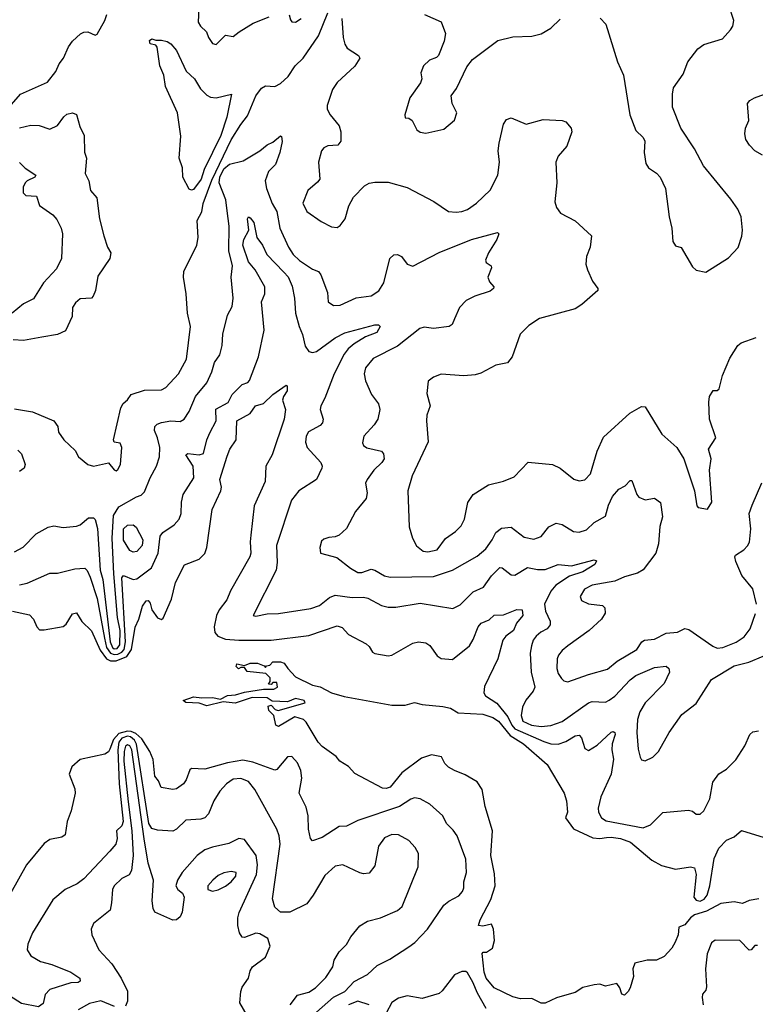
# Model space of a CAD drawing. Extents: x 2133489 to 2292442, y 756223 to 916462.
# Tile 104 of 256: x 2157085 to 2160978, y 846587 to 851799. Entities that reach past the tile are written whole.
import ezdxf

# ---------------------------------------------------------------- set-up
doc = ezdxf.new("R2010")
doc.units = 0

msp = doc.modelspace()

# ---------------------------------------------------------------- linework, layer by layer
at = {"layer": '0CON20XD'}
for points in [[(2158035, 851900), (2158030, 851785), (2158042, 851765), (2158073.8, 851735), (2158083.8, 851705), (2158105, 851672.5), (2158125, 851666.7), (2158173.9, 851716.1), (2158215, 851710), (2158246.7, 851735), (2158320.3, 851779.7), (2158405, 851814.4)], [(2160155.8, 851805.8), (2160186.7, 851775), (2160249.2, 851575), (2160280.8, 851505), (2160313.3, 851295), (2160345, 851212.5), (2160383.3, 851175), (2160393.8, 851155), (2160388.8, 851095), (2160398.3, 851038.3), (2160412.5, 851015), (2160455, 850986.7), (2160473.3, 850965), (2160502, 850905), (2160522.5, 850755), (2160536.7, 850695), (2160541.2, 850625), (2160555, 850602.5), (2160585, 850592.5), (2160645, 850491.2), (2160665, 850472.5), (2160715, 850462.5), (2160835, 850537.5), (2160887, 850593), (2160906.4, 850653.6), (2160910, 850685), (2160902, 850755), (2160885, 850795.8), (2160848.7, 850848.7), (2160703.3, 851025), (2160656, 851115), (2160584, 851225), (2160539.4, 851335), (2160539.2, 851405), (2160545, 851437.5), (2160595, 851510), (2160620, 851575), (2160673.8, 851645), (2160705, 851667.5), (2160803.2, 851696.8), (2160845.5, 851744.5), (2160858, 851765), (2160863.6, 851793.6), (2160838, 851875)], [(2157029.1, 851335), (2157088.9, 851405), (2157231.5, 851468.5), (2157276.5, 851525), (2157293.3, 851565), (2157316.2, 851595), (2157344.2, 851655.8), (2157365, 851684.3), (2157406.6, 851723.4), (2157425, 851732.9), (2157445, 851734.2), (2157485, 851717.5), (2157495, 851721.2), (2157535, 851793.8), (2157545.5, 851825.5)], [(2157058.3, 849738.3), (2157153.4, 849723.4), (2157265, 849676), (2157286.7, 849645), (2157290, 849615), (2157319.2, 849575), (2157379.1, 849519.1), (2157396.7, 849485), (2157445, 849444.2), (2157475, 849435.8), (2157555, 849452.5), (2157585, 849416.7), (2157595, 849411.2), (2157605, 849417.5), (2157618.8, 849445), (2157625.6, 849535), (2157616.6, 849556.6), (2157585, 849562.5), (2157581.2, 849575), (2157621.1, 849745), (2157632.8, 849767.2), (2157655, 849786.2), (2157674.5, 849815.5), (2157745, 849838.2), (2157835, 849840), (2157858.3, 849851.7), (2157925.5, 849925), (2157968.1, 850001.9), (2157988.2, 850175), (2157973.6, 850245), (2157966.9, 850346.9), (2157951.5, 850435), (2157954.4, 850465), (2158023.3, 850605), (2158028.9, 850645), (2158024.7, 850735), (2158049.2, 850780.8), (2158055.7, 850825), (2158101.3, 850948.7), (2158205, 851162), (2158255, 851244.6), (2158290.1, 851289.9), (2158334.7, 851395), (2158365, 851436), (2158385, 851448.8), (2158435, 851445.8), (2158465, 851460), (2158505, 851498.1), (2158542.7, 851555), (2158584.5, 851595), (2158666, 851714), (2158715.8, 851834.2)], [(2158511.8, 851825), (2158517.6, 851797.6), (2158525, 851787.5), (2158545, 851785.7), (2158574.6, 851805.4)], [(2158790, 851805), (2158796.2, 851705), (2158805, 851668.8), (2158818, 851648), (2158878.3, 851608.3), (2158885.8, 851595), (2158857.8, 851552.2), (2158764.6, 851465.4), (2158740.2, 851429.8), (2158711.4, 851345), (2158712, 851325), (2158728.8, 851295)], [(2159226.6, 851826.6), (2159315, 851786.7), (2159338.8, 851725), (2159331.2, 851685), (2159300.5, 851609.5), (2159291.2, 851598.8), (2159253.3, 851585), (2159221.2, 851555), (2159207.5, 851517.5), (2159213.3, 851485), (2159206.7, 851465), (2159148.8, 851385), (2159123.3, 851295), (2159125, 851280), (2159145, 851276.7), (2159161.2, 851265), (2159186.7, 851215), (2159205, 851203.8), (2159235, 851198.8), (2159330.3, 851219.7), (2159385, 851266.2), (2159398.6, 851305), (2159372.9, 851355), (2159368.6, 851395), (2159396, 851435), (2159450.3, 851549.7), (2159481.7, 851588.3), (2159615, 851688), (2159695, 851708), (2159795, 851711.2), (2159845, 851723.8), (2159895.6, 851754.4), (2159945, 851801.2)], [(2157995, 850896.5), (2157982, 850902), (2157949.1, 850965), (2157947.5, 851015), (2157929.1, 851065), (2157937.6, 851182.4), (2157919.3, 851305), (2157856.9, 851445), (2157847.6, 851505), (2157825.9, 851555), (2157812.9, 851652.9), (2157805, 851663.8), (2157775, 851670.8), (2157772, 851688), (2157785, 851697.1), (2157805, 851690), (2157835, 851690), (2157865, 851683.3), (2157885, 851671.5), (2157914.6, 851635), (2157965.3, 851525.3), (2158009.6, 851485), (2158042.3, 851432.3), (2158075, 851398.9), (2158095, 851388.1), (2158125, 851385.6), (2158206.2, 851405), (2158181.9, 851281.9), (2158149.1, 851185), (2158061.6, 851005), (2158045, 850955.3), (2158005, 850900.4), (2157995, 850896.5)], [(2161015, 851081.9), (2160975, 851104.3), (2160947.5, 851135), (2160928, 851165), (2160922, 851195), (2160926.2, 851225), (2160942.5, 851265), (2160936.7, 851355), (2160948.3, 851371.7), (2160972.5, 851385), (2161065, 851418)], [(2157085, 851226.4), (2157145, 851240.5), (2157188.7, 851238.7), (2157245, 851220), (2157285, 851238.6), (2157318.9, 851285), (2157335, 851297.8), (2157365, 851305.6), (2157385, 851297.5), (2157403.6, 851233.6), (2157425.6, 851185), (2157428, 851098), (2157438, 851065), (2157432, 850985), (2157450.8, 850945), (2157460, 850895), (2157493.8, 850855), (2157508.1, 850745), (2157530, 850655), (2157549.2, 850595), (2157568.1, 850565), (2157561.9, 850535), (2157498.3, 850441.7), (2157486, 850365), (2157474.2, 850335.8), (2157465, 850324), (2157405, 850320.8), (2157380.9, 850299.1), (2157364.2, 850275), (2157362.3, 850227.7), (2157327.4, 850152.6), (2157285, 850131.9), (2157202.2, 850117.8), (2157105, 850100.8), (2157050, 850105)], [(2158728.8, 851295), (2158776.2, 851236.2), (2158784.5, 851205), (2158784.4, 851155), (2158768.8, 851135), (2158715, 851131.1), (2158695, 851120.8), (2158682.5, 851105), (2158667.1, 851045), (2158672.5, 850955), (2158661.7, 850938.3), (2158609.2, 850895), (2158583.2, 850826.8), (2158603.9, 850783.9), (2158681.1, 850731.1), (2158735, 850701.5), (2158765, 850699.4), (2158781.4, 850708.6), (2158807.9, 850745), (2158826.5, 850813.5), (2158850.6, 850859.4), (2158909.9, 850920.1), (2158935, 850933.5), (2158965, 850939.1), (2159035, 850939.2), (2159135, 850910), (2159276.2, 850836.2), (2159355, 850784), (2159395, 850780), (2159425, 850784.2), (2159455, 850794.3), (2159502.2, 850827.8), (2159575, 850896), (2159615.6, 850975), (2159623.1, 851045), (2159617.8, 851105), (2159621.9, 851145), (2159646, 851245), (2159660.5, 851269.5), (2159685, 851278.8), (2159765, 851246.2), (2159855, 851269.5), (2159955, 851264.3), (2159975, 851258), (2160004, 851225), (2160007.5, 851205), (2159980.3, 851129.7), (2159934.5, 851075.5), (2159921.4, 851045), (2159927.1, 850935), (2159917.5, 850835), (2159925.8, 850805), (2159946.2, 850775), (2160025, 850734), (2160110, 850655), (2160103.8, 850595), (2160083.8, 850545), (2160081.2, 850505), (2160088.8, 850475), (2160116.2, 850415), (2160143.8, 850375), (2160143.8, 850365), (2160058.9, 850291.1), (2160025, 850268.1), (2159835, 850217.5), (2159779.2, 850180.8), (2159734, 850135), (2159691.2, 850015), (2159667, 849983), (2159605, 849970), (2159525, 849927.5), (2159495, 849918.6), (2159435.7, 849914.3), (2159315, 849922), (2159275, 849905.8), (2159246, 849885), (2159240.3, 849820.3), (2159256.9, 849755), (2159240, 849705), (2159237.1, 849675), (2159245.7, 849565), (2159161.5, 849385), (2159138.2, 849305), (2159146, 849115), (2159163.8, 849055), (2159185, 849013.8), (2159220, 848985), (2159245, 848982.2), (2159295, 848993.1), (2159337.7, 849052.3), (2159390.5, 849089.5), (2159420.8, 849119.2), (2159438.2, 849155), (2159456.3, 849243.7), (2159484.3, 849285), (2159565, 849336.4), (2159645, 849355.5), (2159701.1, 849378.9), (2159775, 849456.7), (2159905, 849444.2), (2159944.4, 849424.4), (2160017.3, 849367.3), (2160045, 849358), (2160075, 849364), (2160105.6, 849394.4), (2160140, 849515), (2160175, 849588.8), (2160314.4, 849715.6), (2160375, 849750.8), (2160395, 849750), (2160483.1, 849605), (2160562, 849535), (2160598.6, 849475), (2160656, 849305), (2160667.5, 849225), (2160675, 849217.5), (2160725, 849207.5), (2160748, 849245), (2160735.6, 849415), (2160744.3, 849475), (2160729.2, 849525), (2160768, 849585), (2160734.3, 849685), (2160731.4, 849775), (2160736, 849805), (2160754.2, 849835.8), (2160775, 849836.7), (2160785.9, 849844.1), (2160803.1, 849915), (2160842.1, 850007.9), (2160885, 850073.8), (2160902.1, 850087.9), (2160982.7, 850117.3)], [(2157057.6, 848982.4), (2157103.7, 849006.3), (2157172, 849078), (2157235, 849112.9), (2157265, 849120), (2157315, 849110), (2157385, 849117.1), (2157405, 849125.7), (2157448.8, 849161.2), (2157475, 849161.2), (2157483.8, 849153.8), (2157497.4, 849105), (2157511.8, 848885), (2157524.9, 848835), (2157564.5, 848505), (2157576.2, 848475), (2157585, 848468.6), (2157600.3, 848469.7), (2157615, 848490.5), (2157616.2, 848565), (2157602.7, 848635), (2157582.9, 848865), (2157574.9, 849055), (2157582.2, 849175), (2157609.6, 849220.4), (2157703.9, 849273.9), (2157728.8, 849281.2), (2157745, 849299.2), (2157775, 849374), (2157808.5, 849435), (2157825.4, 849484.6), (2157826.2, 849535), (2157814.6, 849585), (2157797.7, 849625), (2157799.5, 849645), (2157811.9, 849658.1), (2157835, 849667.2), (2157885, 849674.7), (2157935, 849671.5), (2157956, 849684), (2157982.5, 849725), (2158014.6, 849805), (2158075, 849875.7), (2158102.5, 849935), (2158116.7, 849985), (2158144.5, 850025.5), (2158156.7, 850075), (2158160, 850135), (2158185.5, 850234.5), (2158208.9, 850281.1), (2158215.4, 850324.6), (2158204.6, 850435), (2158211.2, 850495), (2158191.8, 850575), (2158193.5, 850705), (2158183.7, 850786.3), (2158175.2, 850845.2), (2158140, 850935), (2158145, 850965.4), (2158165, 851009), (2158195, 851033.1), (2158268, 851052), (2158355.5, 851104.5), (2158395, 851136.2), (2158425, 851150), (2158465, 851183.8), (2158470.7, 851180.7), (2158474.4, 851154.4), (2158462.2, 851095), (2158438, 851032), (2158401.8, 850995), (2158383.8, 850945), (2158391.8, 850905), (2158421.8, 850825), (2158445, 850784), (2158462.5, 850695), (2158508, 850595), (2158532.9, 850555), (2158565, 850523.9), (2158635, 850477.5), (2158665.4, 850465.4), (2158678.8, 850448.8), (2158714, 850355), (2158716.7, 850305), (2158745, 850286.2), (2158781.7, 850288.3)], [(2157085, 851042), (2157115, 851012.9), (2157170, 850975), (2157165.3, 850964.7), (2157125, 850946.4), (2157113.3, 850935), (2157102.9, 850912.9), (2157102.7, 850882.7), (2157117.7, 850867.7), (2157173.8, 850863.8), (2157189.2, 850815), (2157260, 850765), (2157280.9, 850740.9), (2157304, 850695), (2157310.8, 850665), (2157306.9, 850535), (2157280.1, 850479.9), (2157211.5, 850405), (2157158.1, 850321.9), (2157105.8, 850295), (2157045, 850244.7)], [(2157085, 848808), (2157125, 848816), (2157245, 848869.5), (2157285, 848868.6), (2157377.7, 848892.3), (2157430, 848895), (2157442.9, 848882.9), (2157458.8, 848848.8), (2157495, 848735.8), (2157534.5, 848524.5), (2157544.1, 848475), (2157565.6, 848445.6), (2157585, 848439.1), (2157605, 848441.2), (2157625, 848450.7), (2157637.5, 848465), (2157645.2, 848505), (2157625.7, 848844.3), (2157635, 848856.4), (2157685, 848836.5), (2157705, 848838.4), (2157782.6, 848897.4), (2157817.8, 848975), (2157828.9, 849065), (2157842.9, 849085), (2157902, 849125), (2157929.4, 849155), (2157940, 849185), (2157941.1, 849245), (2157949.5, 849285), (2158006.5, 849373.5), (2158003.1, 849435), (2157963.8, 849496.2), (2157975, 849503.3), (2158035.3, 849494.7), (2158058.1, 849501.9), (2158075.8, 849575), (2158091.1, 849611.1), (2158124, 849675), (2158122.6, 849737.4), (2158188.1, 849771.9), (2158209.2, 849815), (2158263, 849867), (2158292.3, 849877.7), (2158301.8, 849888.2), (2158348.5, 850015), (2158379.1, 850155), (2158364.5, 850305), (2158382.8, 850347.2), (2158382.7, 850385), (2158330.7, 850475), (2158295, 850516.7), (2158266.7, 850605), (2158270.9, 850635), (2158297.5, 850685), (2158290, 850745), (2158295, 850754.3), (2158305, 850750.5), (2158324, 850725), (2158339.3, 850645), (2158370.2, 850605), (2158392.1, 850555), (2158483, 850463), (2158505, 850438.1), (2158527.5, 850387.5), (2158539.7, 850325), (2158544.8, 850244.8), (2158563.3, 850175), (2158582.3, 850132.3), (2158595, 850070), (2158615, 850041.9), (2158635, 850036.7), (2158655, 850041.8), (2158754.4, 850115.6), (2158805, 850141.6), (2158964.4, 850184.4), (2158983.2, 850183.2), (2158992.5, 850175), (2158975, 850143.1), (2158915, 850119.2), (2158855, 850082.1), (2158823.6, 850056.4), (2158802.1, 850027.9), (2158749.2, 849925), (2158700.4, 849795), (2158677.8, 849755), (2158675.5, 849735), (2158690.5, 849685), (2158688.1, 849665), (2158675, 849651.1), (2158612.6, 849617.4), (2158601.5, 849595), (2158597.8, 849562.2), (2158605.6, 849535), (2158678, 849455), (2158686, 849435), (2158683.8, 849425), (2158656, 849365), (2158561.8, 849305), (2158523.6, 849255), (2158444.5, 849015), (2158447.7, 848925), (2158442.1, 848885), (2158321.2, 848645), (2158335, 848641.4), (2158395, 848654.6), (2158455, 848655.4), (2158625, 848681.3), (2158671.8, 848698.2), (2158725, 848740.8), (2158755, 848752.5), (2158845, 848740), (2158905, 848742.1), (2158927.3, 848737.3), (2158998.9, 848698.9), (2159035, 848688.9), (2159075, 848688.5), (2159205, 848710.9), (2159377.8, 848682.2), (2159415, 848701.1), (2159485, 848769.6), (2159539.4, 848795), (2159581.2, 848855), (2159625, 848899.1), (2159638, 848898), (2159685, 848861.1), (2159705, 848857.8), (2159771.3, 848898.7), (2159825, 848888.7), (2159865, 848888.7), (2159935, 848915.5), (2160005, 848908.6), (2160125, 848938.9), (2160137.5, 848935), (2160128.1, 848915), (2160065, 848877.1), (2159995, 848852.5), (2159922.7, 848805), (2159895.6, 848774.4), (2159862.7, 848705), (2159868.2, 848668.2), (2159892.7, 848615), (2159892.5, 848595), (2159876.7, 848575), (2159842.7, 848557.3), (2159818.2, 848535), (2159802.7, 848515), (2159792.7, 848485), (2159786.5, 848445), (2159791.2, 848345), (2159811.5, 848265), (2159802.2, 848245), (2159763, 848197), (2159745, 848160), (2159737.9, 848115), (2159748, 848085), (2159792.5, 848065), (2159845, 848056.9), (2159895, 848063.3), (2159955, 848083.8), (2160095, 848183.1), (2160115, 848189.2), (2160185, 848187.1), (2160205, 848196.2), (2160235, 848218.8), (2160315, 848304.6), (2160345, 848328.2), (2160445, 848370), (2160505, 848377.1), (2160520.8, 848365), (2160524.3, 848345), (2160495, 848285.8), (2160395, 848182.5), (2160367.2, 848135), (2160354.8, 848095), (2160350, 848025), (2160357.6, 847937.6), (2160367.5, 847895), (2160375, 847882), (2160395, 847875.8), (2160435, 847895.7), (2160465.5, 847925), (2160521.1, 848025), (2160588.1, 848121.9), (2160665, 848180), (2160745, 848305.7), (2160865, 848379.1), (2160942.6, 848397.4), (2161019.5, 848430.5)], [(2158781.7, 850288.3), (2158865, 850326.5), (2158945, 850337.5), (2158985, 850363.5), (2159011.6, 850405), (2159043.8, 850535), (2159065, 850553.5), (2159085, 850555.4), (2159105, 850545.6), (2159135, 850504.2), (2159165, 850494.2), (2159305, 850565.5), (2159475, 850636), (2159613, 850673), (2159620, 850665), (2159610, 850635), (2159565.7, 850565), (2159550, 850525), (2159554.1, 850514.1), (2159580, 850495), (2159581.2, 850485), (2159562.5, 850435), (2159570.3, 850410.3), (2159593.3, 850385), (2159592, 850375), (2159575, 850362.2), (2159494.3, 850335.7), (2159447.6, 850312.4), (2159412.7, 850275), (2159386, 850216), (2159374.4, 850185.6), (2159357.5, 850175), (2159275, 850164.5), (2159225, 850170.9), (2159202.5, 850165), (2159085, 850070), (2158955.8, 850005), (2158914.6, 849955.4), (2158907.5, 849925), (2158915, 849886.7), (2158947.1, 849815), (2158984.3, 849765), (2158991.4, 849735), (2158980, 849685), (2158961.4, 849655), (2158906.9, 849595), (2158898.3, 849558.3), (2158904.2, 849545), (2158922.2, 849532.2), (2159000, 849515), (2159010.8, 849500.8), (2159012.9, 849475), (2159001.9, 849455), (2158959.5, 849415), (2158923.1, 849365), (2158915.7, 849345), (2158923.1, 849295), (2158919.2, 849265), (2158861.4, 849195), (2158813.6, 849106.4), (2158775, 849070.8), (2158755, 849062), (2158721.7, 849058.3), (2158695, 849050), (2158681.7, 849038.3), (2158673.8, 849005), (2158677.5, 848975), (2158762.4, 848952.4), (2158835, 848895.7), (2158875, 848872.5), (2158895, 848871.9), (2158945, 848890), (2158965, 848884.5), (2159015, 848854.6), (2159045, 848848.5), (2159275, 848852.2), (2159375, 848885.5), (2159505, 848958.8), (2159551.2, 848998.8), (2159585.4, 849045), (2159605.3, 849084.7), (2159635, 849106.9), (2159685, 849113.1), (2159755, 849059.1), (2159805, 849049.5), (2159845, 849063.1), (2159884.4, 849115), (2159923.9, 849133.9), (2159955, 849127.5), (2160015, 849089.4), (2160045, 849085.5), (2160085, 849099.1), (2160125, 849136.9), (2160185, 849171.1), (2160200.7, 849229.3), (2160221.1, 849275), (2160255.4, 849314.6), (2160289.1, 849330.9), (2160315, 849360), (2160325, 849360), (2160350, 849285), (2160360.6, 849270.6), (2160395, 849258), (2160445, 849265.8), (2160475, 849242.5), (2160486.6, 849166.6), (2160473, 849117), (2160466, 849025), (2160451.5, 848975), (2160383.6, 848886.4), (2160355, 848870), (2160285, 848850), (2160233.6, 848826.4), (2160115, 848806.1), (2160074.4, 848785), (2160051.2, 848745), (2160058, 848725), (2160095, 848706.9), (2160168.3, 848698.3), (2160180.8, 848685), (2160182.7, 848657.3), (2160164.4, 848625.6), (2160098.9, 848565), (2159986.2, 848483.8), (2159955, 848460.6), (2159936.4, 848435), (2159929.6, 848415), (2159927.9, 848365), (2159935, 848338), (2159951.3, 848311.3), (2159965, 848299.4), (2159985, 848293.6), (2160095, 848333.5), (2160195, 848361.2), (2160246.2, 848403.8), (2160350.8, 848465), (2160377.8, 848505), (2160392, 848515), (2160445, 848520), (2160505, 848552.2), (2160565, 848557.7), (2160605, 848576.5), (2160625, 848571.5), (2160752.1, 848482.1), (2160775, 848472.3), (2160806.2, 848475), (2160875.7, 848504.3), (2160918, 848532), (2160950.4, 848575), (2160978.2, 848655)], [(2157047.4, 848667.4), (2157137.9, 848647.9), (2157158.1, 848625), (2157175.4, 848585.4), (2157190, 848570), (2157215, 848568.5), (2157315, 848587.3), (2157331.1, 848598.9), (2157365, 848654.4), (2157385, 848659.4), (2157414, 848614), (2157465, 848564.5), (2157510.8, 848460.8), (2157545, 848415.2), (2157565.5, 848405.5), (2157595, 848404.4), (2157651.9, 848428.1), (2157676.2, 848465), (2157696.5, 848583.5), (2157715.5, 848625), (2157734.6, 848695), (2157755, 848723.3), (2157765, 848723.8), (2157775, 848710), (2157783.6, 848675), (2157815, 848632.2), (2157835, 848623.6), (2157845, 848631.5), (2157888.3, 848731.7), (2157910.1, 848819.9), (2157956.5, 848913.5), (2158035, 848944.1), (2158065, 848972.5), (2158075.7, 849005), (2158103.7, 849206.3), (2158149.6, 849305), (2158152.3, 849325), (2158143.5, 849365), (2158182.2, 849487.8), (2158197.1, 849525), (2158231.1, 849575), (2158233.3, 849675), (2158305.5, 849714.5), (2158332.5, 849755), (2158375, 849766.9), (2158425, 849815.5), (2158495, 849863.8), (2158500.7, 849860.7), (2158500, 849835), (2158480.8, 849805), (2158475.8, 849785), (2158491.1, 849735), (2158484.6, 849685), (2158420.4, 849495), (2158386.7, 849435), (2158384.4, 849355), (2158325.7, 849225), (2158309, 849071), (2158303.8, 849035), (2158308, 848975), (2158302.5, 848955), (2158200.4, 848775), (2158181.3, 848728.7), (2158140.4, 848675), (2158126.9, 848645), (2158114.6, 848584.6), (2158118.2, 848555), (2158133.1, 848535), (2158175, 848520), (2158245, 848513.8), (2158415, 848514.7), (2158615, 848540), (2158765, 848590), (2158791.4, 848581.4), (2158825, 848544.5), (2158918.8, 848495), (2158935, 848481.2), (2158951.3, 848451.3), (2158965, 848444.2), (2159035, 848431.4), (2159055, 848434.3), (2159165, 848499.4), (2159195, 848506.5), (2159235, 848501.1), (2159255, 848485.8), (2159295, 848432.5), (2159315, 848417.5), (2159375, 848411.5), (2159465, 848484.6), (2159485, 848518.1), (2159511.3, 848585), (2159526.2, 848603.8), (2159568.5, 848621.5), (2159595, 848647.3), (2159645, 848648.1), (2159715, 848676.7), (2159744.5, 848674.5), (2159747.3, 848645), (2159714.8, 848605.2), (2159698, 848565), (2159657.8, 848535), (2159641.9, 848515), (2159614.3, 848415), (2159545, 848268.8), (2159541.5, 848235), (2159549.8, 848219.8), (2159610.6, 848180.6), (2159668.9, 848108.9), (2159688.6, 848065), (2159705, 848045.9), (2159858.9, 847978.9), (2159895, 847965.9), (2159935, 847964.8), (2159975, 847977.6), (2160025, 848009.1), (2160045, 848011.5), (2160057.5, 847997.5), (2160075, 847941.4), (2160095, 847931.1), (2160141.5, 847958.5), (2160215, 848026.9), (2160225, 848030.8), (2160235, 848026.7), (2160236.4, 848015), (2160220.4, 847965), (2160218.4, 847935), (2160227.1, 847885), (2160214.7, 847805), (2160160, 847685), (2160146.5, 847625), (2160148.6, 847605), (2160164.3, 847575), (2160188.5, 847558.5), (2160385, 847520.5), (2160423.6, 847536.4), (2160487.7, 847602.3), (2160624.1, 847614.1), (2160645, 847608.8), (2160665, 847593.8), (2160685, 847594), (2160705, 847611.2), (2160736.5, 847675), (2160753.1, 847763.1), (2160785, 847807.5), (2160825, 847832.5), (2160875, 847881.4), (2160922.1, 847955), (2160948.8, 848015), (2160965, 848028.8), (2160995, 848033.8)], [(2157075, 849520.6), (2157095, 849500), (2157114.3, 849445), (2157108.1, 849425), (2157085, 849407.8)], [(2160983.2, 848705), (2160965, 848785.8), (2160906.5, 848856.5), (2160875, 848930.8), (2160868.8, 848955), (2160871.9, 848965), (2160917.1, 848992.9), (2160936.9, 849013.1), (2160946.7, 849033.3), (2160953, 849103), (2160945.6, 849185), (2160961.2, 849228.8), (2161012.3, 849347.7)], [(2157685, 848980.8), (2157668.3, 848988.3), (2157635, 849043.3), (2157635, 849103.8), (2157655, 849122.5), (2157685, 849124.3), (2157702.2, 849112.2), (2157737.5, 849045), (2157733.5, 849015), (2157705, 848984.3), (2157685, 848980.8)], [(2159442.6, 847802.6), (2159385, 847824.3), (2159355, 847842.5), (2159335, 847861.2), (2159316.5, 847896.5), (2159265, 847908.4), (2159210.5, 847889.5), (2159107.4, 847812.6), (2159045, 847735.7), (2159025, 847729.2), (2159005, 847731.2), (2158859.1, 847809.1), (2158825, 847846), (2158780, 847875), (2158759.1, 847899.1), (2158685, 847952), (2158664, 847975), (2158601.1, 848081.1), (2158586.2, 848095), (2158541.7, 848108.3), (2158455, 848057.5), (2158440, 848065), (2158430, 848115), (2158403, 848143), (2158400, 848165), (2158415, 848170), (2158437, 848147), (2158453, 848143), (2158595, 848183.3), (2158590, 848195), (2158545, 848206.2), (2158502.1, 848187.9), (2158421.2, 848191.2), (2158395, 848208.5), (2158315, 848211.2), (2158225, 848181.9), (2158161.2, 848188.8), (2158075, 848166.4), (2158035, 848180.5), (2157964.4, 848184.4), (2157950, 848195), (2158005.7, 848214.3), (2158048.6, 848208.6), (2158105, 848211.5), (2158147.7, 848202.3), (2158185, 848222.5), (2158227.5, 848225), (2158275, 848240), (2158375, 848254.4), (2158430, 848255), (2158450, 848265), (2158445, 848290), (2158425, 848290), (2158415, 848280), (2158401.7, 848281.7), (2158410, 848295), (2158410, 848315), (2158388.3, 848338.3), (2158288.3, 848348.3), (2158275, 848370), (2158255, 848370), (2158243, 848363), (2158230, 848375), (2158235, 848390), (2158275, 848380), (2158305, 848393.3), (2158343, 848393), (2158378.3, 848378.3), (2158385, 848370), (2158391.7, 848378.3), (2158408.3, 848381.7), (2158425, 848400), (2158465, 848400), (2158485, 848392.5), (2158503.8, 848363.8), (2158545, 848321.2), (2158635, 848276), (2158675, 848267.1), (2158735, 848236.4), (2158802.9, 848217.1), (2159055, 848171.2), (2159125, 848170.8), (2159175, 848184), (2159215, 848173.8), (2159325, 848163.3), (2159363.9, 848153.9), (2159405, 848130), (2159535, 848123.5), (2159588.5, 848105), (2159619.4, 848085), (2159679.9, 848009.9), (2159750.7, 847965), (2159876.9, 847856.9), (2159965.5, 847705), (2159978.9, 847665), (2159983.5, 847605), (2159973.8, 847575), (2160015, 847516), (2160118.4, 847468.4), (2160155, 847464.3), (2160189.6, 847469.6), (2160215, 847472.5), (2160263.8, 847465), (2160317.8, 847445), (2160430.7, 847350.7), (2160482, 847322), (2160555, 847302.2), (2160635, 847315.7), (2160655, 847309.2), (2160664.7, 847275), (2160652.6, 847155), (2160665, 847138.5), (2160685, 847133.2), (2160706.8, 847143.2), (2160723.2, 847165), (2160737.1, 847215), (2160760.4, 847359.6), (2160785, 847414), (2160824.5, 847455.5), (2160865.7, 847474.3), (2160905, 847507.5), (2161025, 847470.6)], [(2158515.6, 846585), (2158554.5, 846635.5), (2158615, 846651.5), (2158650.8, 846675), (2158705, 846730), (2158742, 846785), (2158749.3, 846820.7), (2158775.6, 846864.4), (2158815, 846903.8), (2158838.1, 846945), (2158885, 847002.5), (2158925, 847027.1), (2158995, 847044.4), (2159085, 847084.4), (2159108.9, 847105), (2159194.2, 847315), (2159195.7, 847385), (2159177.6, 847417.6), (2159145, 847454.2), (2159088.8, 847485), (2159053.6, 847486.4), (2159015, 847468.1), (2158984.5, 847425), (2158965, 847320), (2158935, 847281.2), (2158905, 847277.5), (2158885, 847283.1), (2158795, 847325.5), (2158755, 847318.5), (2158700.2, 847269.8), (2158638.9, 847165), (2158605, 847119.4), (2158515, 847074.4), (2158465, 847075.7), (2158435, 847101.2), (2158422.7, 847145), (2158462.8, 847435), (2158458.8, 847478.8), (2158445, 847513.8), (2158329.3, 847725), (2158295, 847766.7), (2158255, 847782.5), (2158215, 847778.4), (2158178.9, 847755), (2158144.8, 847715.2), (2158112.3, 847665), (2158084.4, 847595), (2158065.4, 847574.6), (2158042.8, 847567.2), (2157965, 847561.9), (2157915.4, 847514.6), (2157895, 847504.4), (2157815, 847509.5), (2157785, 847518.5), (2157768.3, 847545), (2157703.3, 847963.3), (2157692.1, 847985), (2157672.2, 848002.2), (2157655, 848005.7), (2157625, 847995.8), (2157610.3, 847975), (2157603.8, 847933.8), (2157612.4, 847755), (2157633.2, 847555), (2157625, 847532.1), (2157598, 847505), (2157601.4, 847465), (2157594.3, 847435), (2157561.7, 847398.3), (2157425, 847250.6), (2157388.8, 847225), (2157325, 847194.6), (2157260.2, 847139.8), (2157152.7, 846965), (2157127.8, 846905), (2157125.6, 846875), (2157145, 846843.3), (2157195, 846813.1), (2157255, 846797.1), (2157355, 846757.5), (2157403.3, 846725), (2157405, 846710), (2157395, 846703.5), (2157355, 846701.4), (2157244.2, 846665), (2157220.4, 846639.6), (2157208.7, 846591.3), (2157185, 846574.5), (2157095, 846592), (2156946.9, 846685)], [(2158655, 846545.4), (2158745.5, 846625), (2158805, 846654.6), (2158855, 846707.5), (2158925.2, 846744.8), (2158977, 846793), (2159043, 846827), (2159145, 846891.5), (2159175.2, 846914.8), (2159242.7, 846985), (2159328.6, 847111.4), (2159356.3, 847133.7), (2159408.6, 847161.4), (2159428.6, 847185), (2159435.5, 847204.5), (2159435.6, 847235), (2159450, 847285), (2159446.5, 847355), (2159399.1, 847479.1), (2159378.8, 847508.8), (2159343.4, 847543.4), (2159324.6, 847584.6), (2159255, 847646.9), (2159205, 847674.4), (2159175, 847679.4), (2159155, 847672.9), (2159095.2, 847634.8), (2158875, 847560.5), (2158815, 847530.4), (2158775, 847528.5), (2158685, 847469.4), (2158635, 847452), (2158624.3, 847465), (2158613.8, 847513.8), (2158611.5, 847585), (2158601.1, 847631.1), (2158563.8, 847705), (2158577.2, 847785), (2158573.3, 847825), (2158555, 847865.6), (2158525, 847898.1), (2158503, 847897), (2158445, 847829.4), (2158435, 847826.7), (2158318.2, 847868.2), (2158265, 847879.2), (2158185, 847865.9), (2158065, 847831.4), (2157995, 847836.2), (2157985, 847827.5), (2157966.5, 847775), (2157951.4, 847755), (2157915, 847726.9), (2157895, 847723.3), (2157834, 847735), (2157819.7, 847769.7), (2157800, 847795), (2157792.2, 847882.2), (2157774.4, 847925), (2157732, 847992), (2157700.4, 848020.4), (2157675, 848032), (2157655, 848033.6), (2157609.6, 848020.4), (2157581.6, 847988.4), (2157562.8, 847937.2), (2157555, 847923.8), (2157535, 847911.6), (2157405, 847883.4), (2157361.6, 847845), (2157347, 847805), (2157377.3, 847727.3), (2157379.2, 847705), (2157358.4, 847611.6), (2157336.2, 847555), (2157326.2, 847485), (2157307.3, 847472.7), (2157245, 847460.3), (2157215, 847438.8), (2157121.9, 847325), (2157036.5, 847173.5)], [(2158295.9, 846515.9), (2158250.8, 846595), (2158254.5, 846655), (2158262.3, 846677.7), (2158296, 846725), (2158303.9, 846763.9), (2158317.1, 846785), (2158385, 846836.9), (2158410.4, 846895), (2158397.8, 846935), (2158355, 846960), (2158335, 846963.8), (2158275, 846941.1), (2158262.7, 846942.7), (2158248.5, 846965), (2158239.1, 847005), (2158239.5, 847045), (2158247.1, 847072.9), (2158337.7, 847275), (2158343.5, 847325), (2158335.7, 847375.7), (2158275, 847459.5), (2158245, 847465.6), (2158191.7, 847438.3), (2158105, 847419.6), (2158065, 847404.5), (2158024.7, 847375.3), (2157945, 847284.4), (2157920, 847245), (2157911.4, 847215), (2157921.6, 847195), (2157946.3, 847175), (2157955.2, 847155), (2157945.2, 847074.8), (2157935, 847050.5), (2157915, 847034.6), (2157895, 847033.1), (2157800.9, 847075), (2157792, 847095), (2157786.6, 847135), (2157793.8, 847245), (2157765, 847334.4), (2157743.3, 847463.3), (2157678.5, 847935), (2157667.9, 847955), (2157655, 847960.5), (2157645, 847953.8), (2157637.1, 847925), (2157636.7, 847873.3), (2157659.3, 847659.3), (2157679.1, 847505), (2157685.3, 847374.7), (2157677.6, 847295), (2157665, 847272.5), (2157625, 847253.1), (2157584.2, 847215), (2157575.6, 847195), (2157571.8, 847125), (2157563.1, 847085), (2157475.6, 847014.4), (2157462.5, 846985), (2157467.1, 846955), (2157504, 846875), (2157572.3, 846802.3), (2157621.5, 846725), (2157655, 846656.2), (2157655, 846604.2), (2157645, 846577.5)], [(2160996.3, 847146.3), (2160945, 847136.7), (2160910, 847120), (2160865, 847130.3), (2160795, 847120.8), (2160719.4, 847080.6), (2160655, 847060.2), (2160634.7, 847045), (2160605, 847008), (2160573.3, 846995), (2160569.2, 846955), (2160553, 846917), (2160535, 846884.2), (2160495, 846840), (2160455, 846821.2), (2160405, 846820), (2160340, 846805), (2160330, 846775), (2160333.3, 846735), (2160314.6, 846675), (2160305, 846654.2), (2160285, 846636), (2160271.4, 846641.4), (2160261.2, 846675), (2160245, 846697.5), (2160185, 846683.3), (2160155, 846693.3), (2160125, 846690), (2160065, 846676.2), (2160025, 846650), (2160005.6, 846644.4), (2159925, 846620.8), (2159865, 846592.5), (2159845, 846592.9), (2159795, 846618.1), (2159734.4, 846615.6), (2159695, 846626.2), (2159595.3, 846675.3), (2159553.8, 846725), (2159542, 846758), (2159533.1, 846856.9), (2159536.7, 846863.3), (2159555.9, 846864.1), (2159586.7, 846885), (2159596.7, 846925), (2159592.5, 846985), (2159581.7, 847011.7), (2159535, 847000), (2159513.3, 847005), (2159521.4, 847035), (2159577.8, 847142.2), (2159600.9, 847215), (2159598.2, 847278.2), (2159577.3, 847375), (2159586.2, 847505), (2159548.5, 847635), (2159532.2, 847725), (2159505.4, 847765.4), (2159442.6, 847802.6)], [(2158105, 847186.5), (2158135, 847192.9), (2158175, 847212.3), (2158205, 847236.2), (2158229.1, 847265), (2158230, 847285), (2158205, 847289.6), (2158165, 847283.9), (2158135, 847268.8), (2158107.5, 847245), (2158081.5, 847215), (2158080.8, 847195), (2158105, 847186.5)], [(2160989.1, 846899.1), (2160975, 846899.2), (2160955, 846876), (2160945, 846874.3), (2160895, 846924.3), (2160765, 846927.3), (2160745, 846911.9), (2160723.3, 846855), (2160714.3, 846775), (2160719.5, 846680.5), (2160715, 846662.5), (2160698.3, 846641.7), (2160695.9, 846624.1), (2160702.5, 846585)], [(2159553.6, 846565), (2159506.8, 846646.8), (2159483.2, 846705), (2159455, 846753.5), (2159445, 846760.5), (2159425, 846761.2), (2159385, 846742.7), (2159321.4, 846658.6), (2159304.9, 846645.1), (2159215, 846618.4), (2159135, 846632.6), (2159089.5, 846620.5), (2159053.5, 846596.5), (2159025, 846540)], [(2157586.7, 846575), (2157515, 846605.6), (2157455, 846591.8), (2157395, 846557.3)], [(2158935, 846584.4), (2158875, 846604.5), (2158825, 846585.2)]]:
    msp.add_lwpolyline(points, dxfattribs=at)

doc.saveas('drawing.dxf')
